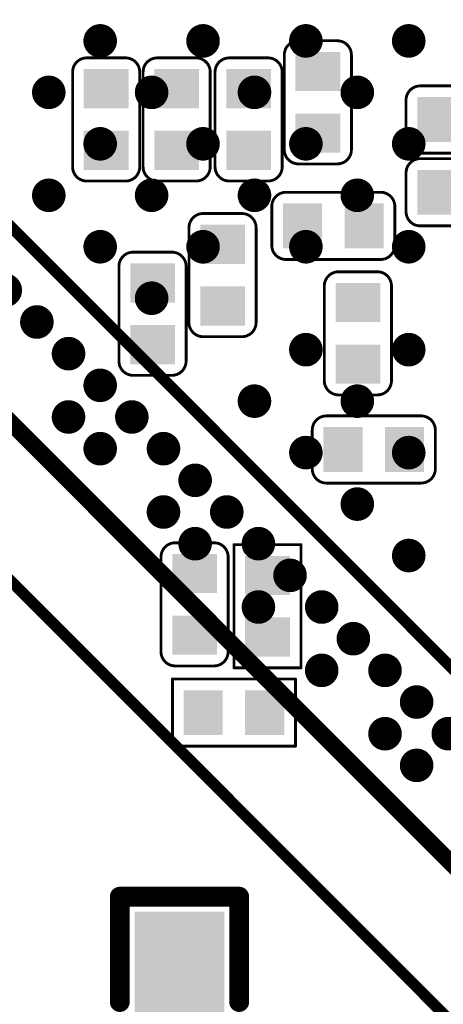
# Model space of a CAD drawing. Header units: millimetres. Extents: x -47 to 199, y -56 to 203.
# Tile 120 of 157: x 75.89 to 79.67, y 177.05 to 185.84. Entities that reach past the tile are written whole.
import ezdxf

# ---------------------------------------------------------------- set-up
doc = ezdxf.new("R2010")
doc.units = ezdxf.units.MM
doc.header["$LTSCALE"] = 1.21
doc.header["$MEASUREMENT"] = 0
doc.layers.get('0').update_dxf_attribs({"linetype": 'CONTINUOUS'})
for name, color, linetype in [('BottomLayer', 5, 'CONTINUOUS'), ('BottomOverlay', 54, 'CONTINUOUS'), ('BottomPaste', 16, 'CONTINUOUS'), ('BottomSolder', 6, 'CONTINUOUS'), ('TopLayer', 1, 'CONTINUOUS'), ('TopOverlay', 2, 'CONTINUOUS'), ('TopPaste', 8, 'CONTINUOUS'), ('TopSolder', 216, 'CONTINUOUS')]:
    doc.layers.add(name, color=color, linetype=linetype)

# ---------------------------------------------------------------- blocks, each defined once
blk = doc.blocks.new('R0402_B_13')
at = {"layer": 'BottomLayer'}
for points in [[(-0.03628, -0.01181), (-0.00872, -0.01181), (-0.03628, 0.01181), (-0.00872, 0.01181)], [(0.00872, -0.01181), (0.03628, -0.01181), (0.00872, 0.01181), (0.03628, 0.01181)]]:
    blk.add_solid(points, dxfattribs=at)
at = {"layer": 'BottomOverlay', "const_width": 0.007}
for points in [[(-0.0455, 0.021), (-0.0085, 0.021)], [(-0.0455, 0.021), (-0.0455, -0.021)], [(0.0085, 0.021), (0.0455, 0.021)], [(0.0455, 0.021), (0.0455, -0.021)], [(-0.0455, -0.021), (-0.0085, -0.021)], [(0.0085, -0.021), (0.0455, -0.021)]]:
    blk.add_lwpolyline(points, dxfattribs=at)
at = {"layer": 'BottomOverlay', "const_width": 0.0035}
for points in [[(-0.04725, 0.021, 1), (-0.04375, 0.021, 1)], [(-0.04725, 0.021, 1), (-0.04375, 0.021, 1)], [(-0.01025, 0.021, 1), (-0.00675, 0.021, 1)], [(0.00675, 0.021, 1), (0.01025, 0.021, 1)], [(0.04375, 0.021, 1), (0.04725, 0.021, 1)], [(0.04375, 0.021, 1), (0.04725, 0.021, 1)], [(-0.04725, -0.021, 1), (-0.04375, -0.021, 1)], [(-0.04725, -0.021, 1), (-0.04375, -0.021, 1)], [(-0.01025, -0.021, 1), (-0.00675, -0.021, 1)], [(0.00675, -0.021, 1), (0.01025, -0.021, 1)], [(0.04375, -0.021, 1), (0.04725, -0.021, 1)], [(0.04375, -0.021, 1), (0.04725, -0.021, 1)]]:
    blk.add_lwpolyline(points, format="xyb", close=True, dxfattribs=at)
at = {"layer": 'BottomPaste'}
for points in [[(-0.03628, -0.01181), (-0.00872, -0.01181), (-0.03628, 0.01181), (-0.00872, 0.01181)], [(0.00872, -0.01181), (0.03628, -0.01181), (0.00872, 0.01181), (0.03628, 0.01181)]]:
    blk.add_solid(points, dxfattribs=at)
at = {"layer": 'BottomSolder'}
for points in [[(-0.04028, -0.01581), (-0.00472, -0.01581), (-0.04028, 0.01581), (-0.00472, 0.01581)], [(0.00472, -0.01581), (0.04028, -0.01581), (0.00472, 0.01581), (0.04028, 0.01581)]]:
    blk.add_solid(points, dxfattribs=at)
blk = doc.blocks.new('R0201_X_B_19')
at = {"layer": 'BottomLayer'}
for points in [[(-0.01575, 0.00591), (-0.01575, -0.00591), (-0.00591, 0.00591), (-0.00591, -0.00591)], [(0.00591, 0.00591), (0.00591, -0.00591), (0.01575, 0.00591), (0.01575, -0.00591)]]:
    blk.add_solid(points, dxfattribs=at)
at = {"layer": 'BottomOverlay', "const_width": 0.001}
for points in [[(-0.02165, 0.01181), (-0.02165, -0.01181)], [(-0.02165, 0.01181), (0.02165, 0.01181)], [(0.02165, 0.01181), (0.02165, -0.01181)], [(-0.02165, -0.01181), (0.02165, -0.01181)]]:
    blk.add_lwpolyline(points, dxfattribs=at)
at = {"layer": 'BottomOverlay', "const_width": 0.0005}
for points in [[(-0.0219, 0.01181, 1), (-0.0214, 0.01181, 1)], [(-0.0219, 0.01181, 1), (-0.0214, 0.01181, 1)], [(0.0214, 0.01181, 1), (0.0219, 0.01181, 1)], [(0.0214, 0.01181, 1), (0.0219, 0.01181, 1)], [(-0.0219, -0.01181, 1), (-0.0214, -0.01181, 1)], [(-0.0219, -0.01181, 1), (-0.0214, -0.01181, 1)], [(0.0214, -0.01181, 1), (0.0219, -0.01181, 1)], [(0.0214, -0.01181, 1), (0.0219, -0.01181, 1)]]:
    blk.add_lwpolyline(points, format="xyb", close=True, dxfattribs=at)
at = {"layer": 'BottomPaste'}
for points in [[(-0.01575, 0.00591), (-0.01575, -0.00591), (-0.00591, 0.00591), (-0.00591, -0.00591)], [(0.00591, 0.00591), (0.00591, -0.00591), (0.01575, 0.00591), (0.01575, -0.00591)]]:
    blk.add_solid(points, dxfattribs=at)
at = {"layer": 'BottomSolder'}
for points in [[(-0.01772, 0.00787), (-0.01772, -0.00787), (-0.00394, 0.00787), (-0.00394, -0.00787)], [(0.00394, 0.00787), (0.00394, -0.00787), (0.01772, 0.00787), (0.01772, -0.00787)]]:
    blk.add_solid(points, dxfattribs=at)
blk = doc.blocks.new('C0201_B_348')
at = {"layer": 'BottomLayer'}
for points in [[(-0.01575, 0.00591), (-0.01575, -0.00591), (-0.00591, 0.00591), (-0.00591, -0.00591)], [(0.00591, 0.00591), (0.00591, -0.00591), (0.01575, 0.00591), (0.01575, -0.00591)]]:
    blk.add_solid(points, dxfattribs=at)
at = {"layer": 'BottomOverlay', "const_width": 0.001}
for points in [[(-0.02165, 0.00682, -0.414214), (-0.01665, 0.01182)], [(0.01666, 0.01182, -0.414214), (0.02166, 0.00682)], [(-0.01665, -0.01181, -0.414214), (-0.02165, -0.00681)], [(0.02166, -0.00681, -0.414214), (0.01666, -0.01181)]]:
    blk.add_lwpolyline(points, format="xyb", dxfattribs=at)
for points in [[(0.01666, 0.01182), (-0.01665, 0.01182)], [(-0.02165, 0.00682), (-0.02165, -0.00681)], [(0.02166, 0.00682), (0.02166, -0.00681)], [(0.01666, -0.01181), (-0.01665, -0.01181)]]:
    blk.add_lwpolyline(points, dxfattribs=at)
at = {"layer": 'BottomOverlay', "const_width": 0.0005}
for points in [[(-0.0169, 0.01182, 1), (-0.0164, 0.01182, 1)], [(-0.0169, 0.01182, 1), (-0.0164, 0.01182, 1)], [(0.01641, 0.01182, 1), (0.01691, 0.01182, 1)], [(0.01641, 0.01182, 1), (0.01691, 0.01182, 1)], [(-0.0219, 0.00682, 1), (-0.0214, 0.00682, 1)], [(-0.0219, 0.00682, 1), (-0.0214, 0.00682, 1)], [(0.02141, 0.00682, 1), (0.02191, 0.00682, 1)], [(0.02141, 0.00682, 1), (0.02191, 0.00682, 1)], [(-0.0219, -0.00681, 1), (-0.0214, -0.00681, 1)], [(-0.0219, -0.00681, 1), (-0.0214, -0.00681, 1)], [(0.02141, -0.00681, 1), (0.02191, -0.00681, 1)], [(0.02141, -0.00681, 1), (0.02191, -0.00681, 1)], [(-0.0169, -0.01181, 1), (-0.0164, -0.01181, 1)], [(-0.0169, -0.01181, 1), (-0.0164, -0.01181, 1)], [(0.01641, -0.01181, 1), (0.01691, -0.01181, 1)], [(0.01641, -0.01181, 1), (0.01691, -0.01181, 1)]]:
    blk.add_lwpolyline(points, format="xyb", close=True, dxfattribs=at)
at = {"layer": 'BottomPaste'}
for points in [[(-0.01575, 0.00591), (-0.01575, -0.00591), (-0.00591, 0.00591), (-0.00591, -0.00591)], [(0.00591, 0.00591), (0.00591, -0.00591), (0.01575, 0.00591), (0.01575, -0.00591)]]:
    blk.add_solid(points, dxfattribs=at)
at = {"layer": 'BottomSolder'}
for points in [[(-0.01772, 0.00787), (-0.01772, -0.00787), (-0.00394, 0.00787), (-0.00394, -0.00787)], [(0.00394, 0.00787), (0.00394, -0.00787), (0.01772, 0.00787), (0.01772, -0.00787)]]:
    blk.add_solid(points, dxfattribs=at)
blk = doc.blocks.new('C0201_B_350')
at = {"layer": 'BottomLayer'}
for points in [[(-0.01575, 0.00591), (-0.01575, -0.00591), (-0.00591, 0.00591), (-0.00591, -0.00591)], [(0.00591, 0.00591), (0.00591, -0.00591), (0.01575, 0.00591), (0.01575, -0.00591)]]:
    blk.add_solid(points, dxfattribs=at)
at = {"layer": 'BottomOverlay', "const_width": 0.001}
for points in [[(-0.02165, 0.00682, -0.414214), (-0.01665, 0.01182)], [(0.01666, 0.01182, -0.414214), (0.02166, 0.00682)], [(-0.01665, -0.01181, -0.414214), (-0.02165, -0.00681)], [(0.02166, -0.00681, -0.414214), (0.01666, -0.01181)]]:
    blk.add_lwpolyline(points, format="xyb", dxfattribs=at)
for points in [[(0.01666, 0.01182), (-0.01665, 0.01182)], [(-0.02165, 0.00682), (-0.02165, -0.00681)], [(0.02166, 0.00682), (0.02166, -0.00681)], [(0.01666, -0.01181), (-0.01665, -0.01181)]]:
    blk.add_lwpolyline(points, dxfattribs=at)
at = {"layer": 'BottomOverlay', "const_width": 0.0005}
for points in [[(-0.0169, 0.01182, 1), (-0.0164, 0.01182, 1)], [(-0.0169, 0.01182, 1), (-0.0164, 0.01182, 1)], [(0.01641, 0.01182, 1), (0.01691, 0.01182, 1)], [(0.01641, 0.01182, 1), (0.01691, 0.01182, 1)], [(-0.0219, 0.00682, 1), (-0.0214, 0.00682, 1)], [(-0.0219, 0.00682, 1), (-0.0214, 0.00682, 1)], [(0.02141, 0.00682, 1), (0.02191, 0.00682, 1)], [(0.02141, 0.00682, 1), (0.02191, 0.00682, 1)], [(-0.0219, -0.00681, 1), (-0.0214, -0.00681, 1)], [(-0.0219, -0.00681, 1), (-0.0214, -0.00681, 1)], [(0.02141, -0.00681, 1), (0.02191, -0.00681, 1)], [(0.02141, -0.00681, 1), (0.02191, -0.00681, 1)], [(-0.0169, -0.01181, 1), (-0.0164, -0.01181, 1)], [(-0.0169, -0.01181, 1), (-0.0164, -0.01181, 1)], [(0.01641, -0.01181, 1), (0.01691, -0.01181, 1)], [(0.01641, -0.01181, 1), (0.01691, -0.01181, 1)]]:
    blk.add_lwpolyline(points, format="xyb", close=True, dxfattribs=at)
at = {"layer": 'BottomPaste'}
for points in [[(-0.01575, 0.00591), (-0.01575, -0.00591), (-0.00591, 0.00591), (-0.00591, -0.00591)], [(0.00591, 0.00591), (0.00591, -0.00591), (0.01575, 0.00591), (0.01575, -0.00591)]]:
    blk.add_solid(points, dxfattribs=at)
at = {"layer": 'BottomSolder'}
for points in [[(-0.01772, 0.00787), (-0.01772, -0.00787), (-0.00394, 0.00787), (-0.00394, -0.00787)], [(0.00394, 0.00787), (0.00394, -0.00787), (0.01772, 0.00787), (0.01772, -0.00787)]]:
    blk.add_solid(points, dxfattribs=at)
blk = doc.blocks.new('C0201_B_352')
at = {"layer": 'BottomLayer'}
for points in [[(-0.01575, 0.00591), (-0.01575, -0.00591), (-0.00591, 0.00591), (-0.00591, -0.00591)], [(0.00591, 0.00591), (0.00591, -0.00591), (0.01575, 0.00591), (0.01575, -0.00591)]]:
    blk.add_solid(points, dxfattribs=at)
at = {"layer": 'BottomOverlay', "const_width": 0.001}
for points in [[(-0.02165, 0.00682, -0.414214), (-0.01665, 0.01182)], [(0.01666, 0.01182, -0.414214), (0.02166, 0.00682)], [(-0.01665, -0.01181, -0.414214), (-0.02165, -0.00681)], [(0.02166, -0.00681, -0.414214), (0.01666, -0.01181)]]:
    blk.add_lwpolyline(points, format="xyb", dxfattribs=at)
for points in [[(0.01666, 0.01182), (-0.01665, 0.01182)], [(-0.02165, 0.00682), (-0.02165, -0.00681)], [(0.02166, 0.00682), (0.02166, -0.00681)], [(0.01666, -0.01181), (-0.01665, -0.01181)]]:
    blk.add_lwpolyline(points, dxfattribs=at)
at = {"layer": 'BottomOverlay', "const_width": 0.0005}
for points in [[(-0.0169, 0.01182, 1), (-0.0164, 0.01182, 1)], [(-0.0169, 0.01182, 1), (-0.0164, 0.01182, 1)], [(0.01641, 0.01182, 1), (0.01691, 0.01182, 1)], [(0.01641, 0.01182, 1), (0.01691, 0.01182, 1)], [(-0.0219, 0.00682, 1), (-0.0214, 0.00682, 1)], [(-0.0219, 0.00682, 1), (-0.0214, 0.00682, 1)], [(0.02141, 0.00682, 1), (0.02191, 0.00682, 1)], [(0.02141, 0.00682, 1), (0.02191, 0.00682, 1)], [(-0.0219, -0.00681, 1), (-0.0214, -0.00681, 1)], [(-0.0219, -0.00681, 1), (-0.0214, -0.00681, 1)], [(0.02141, -0.00681, 1), (0.02191, -0.00681, 1)], [(0.02141, -0.00681, 1), (0.02191, -0.00681, 1)], [(-0.0169, -0.01181, 1), (-0.0164, -0.01181, 1)], [(-0.0169, -0.01181, 1), (-0.0164, -0.01181, 1)], [(0.01641, -0.01181, 1), (0.01691, -0.01181, 1)], [(0.01641, -0.01181, 1), (0.01691, -0.01181, 1)]]:
    blk.add_lwpolyline(points, format="xyb", close=True, dxfattribs=at)
at = {"layer": 'BottomPaste'}
for points in [[(-0.01575, 0.00591), (-0.01575, -0.00591), (-0.00591, 0.00591), (-0.00591, -0.00591)], [(0.00591, 0.00591), (0.00591, -0.00591), (0.01575, 0.00591), (0.01575, -0.00591)]]:
    blk.add_solid(points, dxfattribs=at)
at = {"layer": 'BottomSolder'}
for points in [[(-0.01772, 0.00787), (-0.01772, -0.00787), (-0.00394, 0.00787), (-0.00394, -0.00787)], [(0.00394, 0.00787), (0.00394, -0.00787), (0.01772, 0.00787), (0.01772, -0.00787)]]:
    blk.add_solid(points, dxfattribs=at)
blk = doc.blocks.new('C0201_B_353')
at = {"layer": 'BottomLayer'}
for points in [[(-0.01575, 0.00591), (-0.01575, -0.00591), (-0.00591, 0.00591), (-0.00591, -0.00591)], [(0.00591, 0.00591), (0.00591, -0.00591), (0.01575, 0.00591), (0.01575, -0.00591)]]:
    blk.add_solid(points, dxfattribs=at)
at = {"layer": 'BottomOverlay', "const_width": 0.001}
for points in [[(-0.02165, 0.00682, -0.414214), (-0.01665, 0.01182)], [(0.01666, 0.01182, -0.414214), (0.02166, 0.00682)], [(-0.01665, -0.01181, -0.414214), (-0.02165, -0.00681)], [(0.02166, -0.00681, -0.414214), (0.01666, -0.01181)]]:
    blk.add_lwpolyline(points, format="xyb", dxfattribs=at)
for points in [[(-0.01665, 0.01182), (0.01666, 0.01182)], [(-0.02165, 0.00682), (-0.02165, -0.00681)], [(0.02166, 0.00682), (0.02166, -0.00681)], [(-0.01665, -0.01181), (0.01666, -0.01181)]]:
    blk.add_lwpolyline(points, dxfattribs=at)
at = {"layer": 'BottomOverlay', "const_width": 0.0005}
for points in [[(-0.0169, 0.01182, 1), (-0.0164, 0.01182, 1)], [(-0.0169, 0.01182, 1), (-0.0164, 0.01182, 1)], [(0.01641, 0.01182, 1), (0.01691, 0.01182, 1)], [(0.01641, 0.01182, 1), (0.01691, 0.01182, 1)], [(-0.0219, 0.00682, 1), (-0.0214, 0.00682, 1)], [(-0.0219, 0.00682, 1), (-0.0214, 0.00682, 1)], [(0.02141, 0.00682, 1), (0.02191, 0.00682, 1)], [(0.02141, 0.00682, 1), (0.02191, 0.00682, 1)], [(-0.0219, -0.00681, 1), (-0.0214, -0.00681, 1)], [(-0.0219, -0.00681, 1), (-0.0214, -0.00681, 1)], [(0.02141, -0.00681, 1), (0.02191, -0.00681, 1)], [(0.02141, -0.00681, 1), (0.02191, -0.00681, 1)], [(-0.0169, -0.01181, 1), (-0.0164, -0.01181, 1)], [(-0.0169, -0.01181, 1), (-0.0164, -0.01181, 1)], [(0.01641, -0.01181, 1), (0.01691, -0.01181, 1)], [(0.01641, -0.01181, 1), (0.01691, -0.01181, 1)]]:
    blk.add_lwpolyline(points, format="xyb", close=True, dxfattribs=at)
at = {"layer": 'BottomPaste'}
for points in [[(-0.01575, 0.00591), (-0.01575, -0.00591), (-0.00591, 0.00591), (-0.00591, -0.00591)], [(0.00591, 0.00591), (0.00591, -0.00591), (0.01575, 0.00591), (0.01575, -0.00591)]]:
    blk.add_solid(points, dxfattribs=at)
at = {"layer": 'BottomSolder'}
for points in [[(-0.01772, 0.00787), (-0.01772, -0.00787), (-0.00394, 0.00787), (-0.00394, -0.00787)], [(0.00394, 0.00787), (0.00394, -0.00787), (0.01772, 0.00787), (0.01772, -0.00787)]]:
    blk.add_solid(points, dxfattribs=at)
blk = doc.blocks.new('C0201_B_356')
at = {"layer": 'BottomLayer'}
for points in [[(-0.01575, 0.00591), (-0.01575, -0.00591), (-0.00591, 0.00591), (-0.00591, -0.00591)], [(0.00591, 0.00591), (0.00591, -0.00591), (0.01575, 0.00591), (0.01575, -0.00591)]]:
    blk.add_solid(points, dxfattribs=at)
at = {"layer": 'BottomOverlay', "const_width": 0.001}
for points in [[(-0.02165, 0.00682, -0.414214), (-0.01665, 0.01182)], [(0.01666, 0.01182, -0.414214), (0.02166, 0.00682)], [(-0.01665, -0.01181, -0.414214), (-0.02165, -0.00681)], [(0.02166, -0.00681, -0.414214), (0.01666, -0.01181)]]:
    blk.add_lwpolyline(points, format="xyb", dxfattribs=at)
for points in [[(0.01666, 0.01182), (-0.01665, 0.01182)], [(-0.02165, -0.00681), (-0.02165, 0.00682)], [(0.02166, -0.00681), (0.02166, 0.00682)], [(0.01666, -0.01181), (-0.01665, -0.01181)]]:
    blk.add_lwpolyline(points, dxfattribs=at)
at = {"layer": 'BottomOverlay', "const_width": 0.0005}
for points in [[(-0.0169, 0.01182, 1), (-0.0164, 0.01182, 1)], [(-0.0169, 0.01182, 1), (-0.0164, 0.01182, 1)], [(0.01641, 0.01182, 1), (0.01691, 0.01182, 1)], [(0.01641, 0.01182, 1), (0.01691, 0.01182, 1)], [(-0.0219, 0.00682, 1), (-0.0214, 0.00682, 1)], [(-0.0219, 0.00682, 1), (-0.0214, 0.00682, 1)], [(0.02141, 0.00682, 1), (0.02191, 0.00682, 1)], [(0.02141, 0.00682, 1), (0.02191, 0.00682, 1)], [(-0.0219, -0.00681, 1), (-0.0214, -0.00681, 1)], [(-0.0219, -0.00681, 1), (-0.0214, -0.00681, 1)], [(0.02141, -0.00681, 1), (0.02191, -0.00681, 1)], [(0.02141, -0.00681, 1), (0.02191, -0.00681, 1)], [(-0.0169, -0.01181, 1), (-0.0164, -0.01181, 1)], [(-0.0169, -0.01181, 1), (-0.0164, -0.01181, 1)], [(0.01641, -0.01181, 1), (0.01691, -0.01181, 1)], [(0.01641, -0.01181, 1), (0.01691, -0.01181, 1)]]:
    blk.add_lwpolyline(points, format="xyb", close=True, dxfattribs=at)
at = {"layer": 'BottomPaste'}
for points in [[(-0.01575, 0.00591), (-0.01575, -0.00591), (-0.00591, 0.00591), (-0.00591, -0.00591)], [(0.00591, 0.00591), (0.00591, -0.00591), (0.01575, 0.00591), (0.01575, -0.00591)]]:
    blk.add_solid(points, dxfattribs=at)
at = {"layer": 'BottomSolder'}
for points in [[(-0.01772, 0.00787), (-0.01772, -0.00787), (-0.00394, 0.00787), (-0.00394, -0.00787)], [(0.00394, 0.00787), (0.00394, -0.00787), (0.01772, 0.00787), (0.01772, -0.00787)]]:
    blk.add_solid(points, dxfattribs=at)
blk = doc.blocks.new('C0201_B_359')
at = {"layer": 'BottomLayer'}
for points in [[(-0.01575, 0.00591), (-0.01575, -0.00591), (-0.00591, 0.00591), (-0.00591, -0.00591)], [(0.00591, 0.00591), (0.00591, -0.00591), (0.01575, 0.00591), (0.01575, -0.00591)]]:
    blk.add_solid(points, dxfattribs=at)
at = {"layer": 'BottomOverlay', "const_width": 0.001}
for points in [[(-0.02165, 0.00682, -0.414214), (-0.01665, 0.01182)], [(0.01666, 0.01182, -0.414214), (0.02166, 0.00682)], [(-0.01665, -0.01181, -0.414214), (-0.02165, -0.00681)], [(0.02166, -0.00681, -0.414214), (0.01666, -0.01181)]]:
    blk.add_lwpolyline(points, format="xyb", dxfattribs=at)
for points in [[(0.01666, 0.01182), (-0.01665, 0.01182)], [(-0.02165, -0.00681), (-0.02165, 0.00682)], [(0.02166, -0.00681), (0.02166, 0.00682)], [(0.01666, -0.01181), (-0.01665, -0.01181)]]:
    blk.add_lwpolyline(points, dxfattribs=at)
at = {"layer": 'BottomOverlay', "const_width": 0.0005}
for points in [[(-0.0169, 0.01182, 1), (-0.0164, 0.01182, 1)], [(-0.0169, 0.01182, 1), (-0.0164, 0.01182, 1)], [(0.01641, 0.01182, 1), (0.01691, 0.01182, 1)], [(0.01641, 0.01182, 1), (0.01691, 0.01182, 1)], [(-0.0219, 0.00682, 1), (-0.0214, 0.00682, 1)], [(-0.0219, 0.00682, 1), (-0.0214, 0.00682, 1)], [(0.02141, 0.00682, 1), (0.02191, 0.00682, 1)], [(0.02141, 0.00682, 1), (0.02191, 0.00682, 1)], [(-0.0219, -0.00681, 1), (-0.0214, -0.00681, 1)], [(-0.0219, -0.00681, 1), (-0.0214, -0.00681, 1)], [(0.02141, -0.00681, 1), (0.02191, -0.00681, 1)], [(0.02141, -0.00681, 1), (0.02191, -0.00681, 1)], [(-0.0169, -0.01181, 1), (-0.0164, -0.01181, 1)], [(-0.0169, -0.01181, 1), (-0.0164, -0.01181, 1)], [(0.01641, -0.01181, 1), (0.01691, -0.01181, 1)], [(0.01641, -0.01181, 1), (0.01691, -0.01181, 1)]]:
    blk.add_lwpolyline(points, format="xyb", close=True, dxfattribs=at)
at = {"layer": 'BottomPaste'}
for points in [[(-0.01575, 0.00591), (-0.01575, -0.00591), (-0.00591, 0.00591), (-0.00591, -0.00591)], [(0.00591, 0.00591), (0.00591, -0.00591), (0.01575, 0.00591), (0.01575, -0.00591)]]:
    blk.add_solid(points, dxfattribs=at)
at = {"layer": 'BottomSolder'}
for points in [[(-0.01772, 0.00787), (-0.01772, -0.00787), (-0.00394, 0.00787), (-0.00394, -0.00787)], [(0.00394, 0.00787), (0.00394, -0.00787), (0.01772, 0.00787), (0.01772, -0.00787)]]:
    blk.add_solid(points, dxfattribs=at)
blk = doc.blocks.new('C0201_B_360')
at = {"layer": 'BottomLayer'}
for points in [[(-0.01575, 0.00591), (-0.01575, -0.00591), (-0.00591, 0.00591), (-0.00591, -0.00591)], [(0.00591, 0.00591), (0.00591, -0.00591), (0.01575, 0.00591), (0.01575, -0.00591)]]:
    blk.add_solid(points, dxfattribs=at)
at = {"layer": 'BottomOverlay', "const_width": 0.001}
for points in [[(-0.02165, 0.00682, -0.414214), (-0.01665, 0.01182)], [(0.01666, 0.01182, -0.414214), (0.02166, 0.00682)], [(-0.01665, -0.01181, -0.414214), (-0.02165, -0.00681)], [(0.02166, -0.00681, -0.414214), (0.01666, -0.01181)]]:
    blk.add_lwpolyline(points, format="xyb", dxfattribs=at)
for points in [[(0.01666, 0.01182), (-0.01665, 0.01182)], [(-0.02165, -0.00681), (-0.02165, 0.00682)], [(0.02166, -0.00681), (0.02166, 0.00682)], [(0.01666, -0.01181), (-0.01665, -0.01181)]]:
    blk.add_lwpolyline(points, dxfattribs=at)
at = {"layer": 'BottomOverlay', "const_width": 0.0005}
for points in [[(-0.0169, 0.01182, 1), (-0.0164, 0.01182, 1)], [(-0.0169, 0.01182, 1), (-0.0164, 0.01182, 1)], [(0.01641, 0.01182, 1), (0.01691, 0.01182, 1)], [(0.01641, 0.01182, 1), (0.01691, 0.01182, 1)], [(-0.0219, 0.00682, 1), (-0.0214, 0.00682, 1)], [(-0.0219, 0.00682, 1), (-0.0214, 0.00682, 1)], [(0.02141, 0.00682, 1), (0.02191, 0.00682, 1)], [(0.02141, 0.00682, 1), (0.02191, 0.00682, 1)], [(-0.0219, -0.00681, 1), (-0.0214, -0.00681, 1)], [(-0.0219, -0.00681, 1), (-0.0214, -0.00681, 1)], [(0.02141, -0.00681, 1), (0.02191, -0.00681, 1)], [(0.02141, -0.00681, 1), (0.02191, -0.00681, 1)], [(-0.0169, -0.01181, 1), (-0.0164, -0.01181, 1)], [(-0.0169, -0.01181, 1), (-0.0164, -0.01181, 1)], [(0.01641, -0.01181, 1), (0.01691, -0.01181, 1)], [(0.01641, -0.01181, 1), (0.01691, -0.01181, 1)]]:
    blk.add_lwpolyline(points, format="xyb", close=True, dxfattribs=at)
at = {"layer": 'BottomPaste'}
for points in [[(-0.01575, 0.00591), (-0.01575, -0.00591), (-0.00591, 0.00591), (-0.00591, -0.00591)], [(0.00591, 0.00591), (0.00591, -0.00591), (0.01575, 0.00591), (0.01575, -0.00591)]]:
    blk.add_solid(points, dxfattribs=at)
at = {"layer": 'BottomSolder'}
for points in [[(-0.01772, 0.00787), (-0.01772, -0.00787), (-0.00394, 0.00787), (-0.00394, -0.00787)], [(0.00394, 0.00787), (0.00394, -0.00787), (0.01772, 0.00787), (0.01772, -0.00787)]]:
    blk.add_solid(points, dxfattribs=at)
blk = doc.blocks.new('C0201_B_361')
at = {"layer": 'BottomLayer'}
for points in [[(-0.01575, 0.00591), (-0.01575, -0.00591), (-0.00591, 0.00591), (-0.00591, -0.00591)], [(0.00591, 0.00591), (0.00591, -0.00591), (0.01575, 0.00591), (0.01575, -0.00591)]]:
    blk.add_solid(points, dxfattribs=at)
at = {"layer": 'BottomOverlay', "const_width": 0.001}
for points in [[(-0.02165, 0.00682, -0.414214), (-0.01665, 0.01182)], [(0.01666, 0.01182, -0.414214), (0.02166, 0.00682)], [(-0.01665, -0.01181, -0.414214), (-0.02165, -0.00681)], [(0.02166, -0.00681, -0.414214), (0.01666, -0.01181)]]:
    blk.add_lwpolyline(points, format="xyb", dxfattribs=at)
for points in [[(-0.01665, 0.01182), (0.01666, 0.01182)], [(-0.02165, -0.00681), (-0.02165, 0.00682)], [(0.02166, -0.00681), (0.02166, 0.00682)], [(-0.01665, -0.01181), (0.01666, -0.01181)]]:
    blk.add_lwpolyline(points, dxfattribs=at)
at = {"layer": 'BottomOverlay', "const_width": 0.0005}
for points in [[(-0.0169, 0.01182, 1), (-0.0164, 0.01182, 1)], [(-0.0169, 0.01182, 1), (-0.0164, 0.01182, 1)], [(0.01641, 0.01182, 1), (0.01691, 0.01182, 1)], [(0.01641, 0.01182, 1), (0.01691, 0.01182, 1)], [(-0.0219, 0.00682, 1), (-0.0214, 0.00682, 1)], [(-0.0219, 0.00682, 1), (-0.0214, 0.00682, 1)], [(0.02141, 0.00682, 1), (0.02191, 0.00682, 1)], [(0.02141, 0.00682, 1), (0.02191, 0.00682, 1)], [(-0.0219, -0.00681, 1), (-0.0214, -0.00681, 1)], [(-0.0219, -0.00681, 1), (-0.0214, -0.00681, 1)], [(0.02141, -0.00681, 1), (0.02191, -0.00681, 1)], [(0.02141, -0.00681, 1), (0.02191, -0.00681, 1)], [(-0.0169, -0.01181, 1), (-0.0164, -0.01181, 1)], [(-0.0169, -0.01181, 1), (-0.0164, -0.01181, 1)], [(0.01641, -0.01181, 1), (0.01691, -0.01181, 1)], [(0.01641, -0.01181, 1), (0.01691, -0.01181, 1)]]:
    blk.add_lwpolyline(points, format="xyb", close=True, dxfattribs=at)
at = {"layer": 'BottomPaste'}
for points in [[(-0.01575, 0.00591), (-0.01575, -0.00591), (-0.00591, 0.00591), (-0.00591, -0.00591)], [(0.00591, 0.00591), (0.00591, -0.00591), (0.01575, 0.00591), (0.01575, -0.00591)]]:
    blk.add_solid(points, dxfattribs=at)
at = {"layer": 'BottomSolder'}
for points in [[(-0.01772, 0.00787), (-0.01772, -0.00787), (-0.00394, 0.00787), (-0.00394, -0.00787)], [(0.00394, 0.00787), (0.00394, -0.00787), (0.01772, 0.00787), (0.01772, -0.00787)]]:
    blk.add_solid(points, dxfattribs=at)
blk = doc.blocks.new('C0201_B_363')
at = {"layer": 'BottomLayer'}
for points in [[(-0.01575, 0.00591), (-0.01575, -0.00591), (-0.00591, 0.00591), (-0.00591, -0.00591)], [(0.00591, 0.00591), (0.00591, -0.00591), (0.01575, 0.00591), (0.01575, -0.00591)]]:
    blk.add_solid(points, dxfattribs=at)
at = {"layer": 'BottomOverlay', "const_width": 0.001}
for points in [[(-0.02165, 0.00682, -0.414214), (-0.01665, 0.01182)], [(0.01666, 0.01182, -0.414214), (0.02166, 0.00682)], [(-0.01665, -0.01181, -0.414214), (-0.02165, -0.00681)], [(0.02166, -0.00681, -0.414214), (0.01666, -0.01181)]]:
    blk.add_lwpolyline(points, format="xyb", dxfattribs=at)
for points in [[(0.01666, 0.01182), (-0.01665, 0.01182)], [(-0.02165, -0.00681), (-0.02165, 0.00682)], [(0.02166, -0.00681), (0.02166, 0.00682)], [(0.01666, -0.01181), (-0.01665, -0.01181)]]:
    blk.add_lwpolyline(points, dxfattribs=at)
at = {"layer": 'BottomOverlay', "const_width": 0.0005}
for points in [[(-0.0169, 0.01182, 1), (-0.0164, 0.01182, 1)], [(-0.0169, 0.01182, 1), (-0.0164, 0.01182, 1)], [(0.01641, 0.01182, 1), (0.01691, 0.01182, 1)], [(0.01641, 0.01182, 1), (0.01691, 0.01182, 1)], [(-0.0219, 0.00682, 1), (-0.0214, 0.00682, 1)], [(-0.0219, 0.00682, 1), (-0.0214, 0.00682, 1)], [(0.02141, 0.00682, 1), (0.02191, 0.00682, 1)], [(0.02141, 0.00682, 1), (0.02191, 0.00682, 1)], [(-0.0219, -0.00681, 1), (-0.0214, -0.00681, 1)], [(-0.0219, -0.00681, 1), (-0.0214, -0.00681, 1)], [(0.02141, -0.00681, 1), (0.02191, -0.00681, 1)], [(0.02141, -0.00681, 1), (0.02191, -0.00681, 1)], [(-0.0169, -0.01181, 1), (-0.0164, -0.01181, 1)], [(-0.0169, -0.01181, 1), (-0.0164, -0.01181, 1)], [(0.01641, -0.01181, 1), (0.01691, -0.01181, 1)], [(0.01641, -0.01181, 1), (0.01691, -0.01181, 1)]]:
    blk.add_lwpolyline(points, format="xyb", close=True, dxfattribs=at)
at = {"layer": 'BottomPaste'}
for points in [[(-0.01575, 0.00591), (-0.01575, -0.00591), (-0.00591, 0.00591), (-0.00591, -0.00591)], [(0.00591, 0.00591), (0.00591, -0.00591), (0.01575, 0.00591), (0.01575, -0.00591)]]:
    blk.add_solid(points, dxfattribs=at)
at = {"layer": 'BottomSolder'}
for points in [[(-0.01772, 0.00787), (-0.01772, -0.00787), (-0.00394, 0.00787), (-0.00394, -0.00787)], [(0.00394, 0.00787), (0.00394, -0.00787), (0.01772, 0.00787), (0.01772, -0.00787)]]:
    blk.add_solid(points, dxfattribs=at)
blk = doc.blocks.new('C0201_B_364')
at = {"layer": 'BottomLayer'}
for points in [[(-0.01575, 0.00591), (-0.01575, -0.00591), (-0.00591, 0.00591), (-0.00591, -0.00591)], [(0.00591, 0.00591), (0.00591, -0.00591), (0.01575, 0.00591), (0.01575, -0.00591)]]:
    blk.add_solid(points, dxfattribs=at)
at = {"layer": 'BottomOverlay', "const_width": 0.001}
for points in [[(-0.02165, 0.00682, -0.414214), (-0.01665, 0.01182)], [(0.01666, 0.01182, -0.414214), (0.02166, 0.00682)], [(-0.01665, -0.01181, -0.414214), (-0.02165, -0.00681)], [(0.02166, -0.00681, -0.414214), (0.01666, -0.01181)]]:
    blk.add_lwpolyline(points, format="xyb", dxfattribs=at)
for points in [[(0.01666, 0.01182), (-0.01665, 0.01182)], [(-0.02165, -0.00681), (-0.02165, 0.00682)], [(0.02166, -0.00681), (0.02166, 0.00682)], [(0.01666, -0.01181), (-0.01665, -0.01181)]]:
    blk.add_lwpolyline(points, dxfattribs=at)
at = {"layer": 'BottomOverlay', "const_width": 0.0005}
for points in [[(-0.0169, 0.01182, 1), (-0.0164, 0.01182, 1)], [(-0.0169, 0.01182, 1), (-0.0164, 0.01182, 1)], [(0.01641, 0.01182, 1), (0.01691, 0.01182, 1)], [(0.01641, 0.01182, 1), (0.01691, 0.01182, 1)], [(-0.0219, 0.00682, 1), (-0.0214, 0.00682, 1)], [(-0.0219, 0.00682, 1), (-0.0214, 0.00682, 1)], [(0.02141, 0.00682, 1), (0.02191, 0.00682, 1)], [(0.02141, 0.00682, 1), (0.02191, 0.00682, 1)], [(-0.0219, -0.00681, 1), (-0.0214, -0.00681, 1)], [(-0.0219, -0.00681, 1), (-0.0214, -0.00681, 1)], [(0.02141, -0.00681, 1), (0.02191, -0.00681, 1)], [(0.02141, -0.00681, 1), (0.02191, -0.00681, 1)], [(-0.0169, -0.01181, 1), (-0.0164, -0.01181, 1)], [(-0.0169, -0.01181, 1), (-0.0164, -0.01181, 1)], [(0.01641, -0.01181, 1), (0.01691, -0.01181, 1)], [(0.01641, -0.01181, 1), (0.01691, -0.01181, 1)]]:
    blk.add_lwpolyline(points, format="xyb", close=True, dxfattribs=at)
at = {"layer": 'BottomPaste'}
for points in [[(-0.01575, 0.00591), (-0.01575, -0.00591), (-0.00591, 0.00591), (-0.00591, -0.00591)], [(0.00591, 0.00591), (0.00591, -0.00591), (0.01575, 0.00591), (0.01575, -0.00591)]]:
    blk.add_solid(points, dxfattribs=at)
at = {"layer": 'BottomSolder'}
for points in [[(-0.01772, 0.00787), (-0.01772, -0.00787), (-0.00394, 0.00787), (-0.00394, -0.00787)], [(0.00394, 0.00787), (0.00394, -0.00787), (0.01772, 0.00787), (0.01772, -0.00787)]]:
    blk.add_solid(points, dxfattribs=at)
blk = doc.blocks.new('C0201_B_365')
at = {"layer": 'BottomLayer'}
for points in [[(-0.01575, 0.00591), (-0.01575, -0.00591), (-0.00591, 0.00591), (-0.00591, -0.00591)], [(0.00591, 0.00591), (0.00591, -0.00591), (0.01575, 0.00591), (0.01575, -0.00591)]]:
    blk.add_solid(points, dxfattribs=at)
at = {"layer": 'BottomOverlay', "const_width": 0.001}
for points in [[(-0.02165, 0.00682, -0.414214), (-0.01665, 0.01182)], [(0.01666, 0.01182, -0.414214), (0.02166, 0.00682)], [(-0.01665, -0.01181, -0.414214), (-0.02165, -0.00681)], [(0.02166, -0.00681, -0.414214), (0.01666, -0.01181)]]:
    blk.add_lwpolyline(points, format="xyb", dxfattribs=at)
for points in [[(0.01666, 0.01182), (-0.01665, 0.01182)], [(-0.02165, -0.00681), (-0.02165, 0.00682)], [(0.02166, -0.00681), (0.02166, 0.00682)], [(0.01666, -0.01181), (-0.01665, -0.01181)]]:
    blk.add_lwpolyline(points, dxfattribs=at)
at = {"layer": 'BottomOverlay', "const_width": 0.0005}
for points in [[(-0.0169, 0.01182, 1), (-0.0164, 0.01182, 1)], [(-0.0169, 0.01182, 1), (-0.0164, 0.01182, 1)], [(0.01641, 0.01182, 1), (0.01691, 0.01182, 1)], [(0.01641, 0.01182, 1), (0.01691, 0.01182, 1)], [(-0.0219, 0.00682, 1), (-0.0214, 0.00682, 1)], [(-0.0219, 0.00682, 1), (-0.0214, 0.00682, 1)], [(0.02141, 0.00682, 1), (0.02191, 0.00682, 1)], [(0.02141, 0.00682, 1), (0.02191, 0.00682, 1)], [(-0.0219, -0.00681, 1), (-0.0214, -0.00681, 1)], [(-0.0219, -0.00681, 1), (-0.0214, -0.00681, 1)], [(0.02141, -0.00681, 1), (0.02191, -0.00681, 1)], [(0.02141, -0.00681, 1), (0.02191, -0.00681, 1)], [(-0.0169, -0.01181, 1), (-0.0164, -0.01181, 1)], [(-0.0169, -0.01181, 1), (-0.0164, -0.01181, 1)], [(0.01641, -0.01181, 1), (0.01691, -0.01181, 1)], [(0.01641, -0.01181, 1), (0.01691, -0.01181, 1)]]:
    blk.add_lwpolyline(points, format="xyb", close=True, dxfattribs=at)
at = {"layer": 'BottomPaste'}
for points in [[(-0.01575, 0.00591), (-0.01575, -0.00591), (-0.00591, 0.00591), (-0.00591, -0.00591)], [(0.00591, 0.00591), (0.00591, -0.00591), (0.01575, 0.00591), (0.01575, -0.00591)]]:
    blk.add_solid(points, dxfattribs=at)
at = {"layer": 'BottomSolder'}
for points in [[(-0.01772, 0.00787), (-0.01772, -0.00787), (-0.00394, 0.00787), (-0.00394, -0.00787)], [(0.00394, 0.00787), (0.00394, -0.00787), (0.01772, 0.00787), (0.01772, -0.00787)]]:
    blk.add_solid(points, dxfattribs=at)
blk = doc.blocks.new('C0201_B_366')
at = {"layer": 'BottomLayer'}
for points in [[(-0.01575, 0.00591), (-0.01575, -0.00591), (-0.00591, 0.00591), (-0.00591, -0.00591)], [(0.00591, 0.00591), (0.00591, -0.00591), (0.01575, 0.00591), (0.01575, -0.00591)]]:
    blk.add_solid(points, dxfattribs=at)
at = {"layer": 'BottomOverlay', "const_width": 0.001}
for points in [[(-0.02165, 0.00682, -0.414214), (-0.01665, 0.01182)], [(0.01666, 0.01182, -0.414214), (0.02166, 0.00682)], [(-0.01665, -0.01181, -0.414214), (-0.02165, -0.00681)], [(0.02166, -0.00681, -0.414214), (0.01666, -0.01181)]]:
    blk.add_lwpolyline(points, format="xyb", dxfattribs=at)
for points in [[(0.01666, 0.01182), (-0.01665, 0.01182)], [(-0.02165, -0.00681), (-0.02165, 0.00682)], [(0.02166, -0.00681), (0.02166, 0.00682)], [(0.01666, -0.01181), (-0.01665, -0.01181)]]:
    blk.add_lwpolyline(points, dxfattribs=at)
at = {"layer": 'BottomOverlay', "const_width": 0.0005}
for points in [[(-0.0169, 0.01182, 1), (-0.0164, 0.01182, 1)], [(-0.0169, 0.01182, 1), (-0.0164, 0.01182, 1)], [(0.01641, 0.01182, 1), (0.01691, 0.01182, 1)], [(0.01641, 0.01182, 1), (0.01691, 0.01182, 1)], [(-0.0219, 0.00682, 1), (-0.0214, 0.00682, 1)], [(-0.0219, 0.00682, 1), (-0.0214, 0.00682, 1)], [(0.02141, 0.00682, 1), (0.02191, 0.00682, 1)], [(0.02141, 0.00682, 1), (0.02191, 0.00682, 1)], [(-0.0219, -0.00681, 1), (-0.0214, -0.00681, 1)], [(-0.0219, -0.00681, 1), (-0.0214, -0.00681, 1)], [(0.02141, -0.00681, 1), (0.02191, -0.00681, 1)], [(0.02141, -0.00681, 1), (0.02191, -0.00681, 1)], [(-0.0169, -0.01181, 1), (-0.0164, -0.01181, 1)], [(-0.0169, -0.01181, 1), (-0.0164, -0.01181, 1)], [(0.01641, -0.01181, 1), (0.01691, -0.01181, 1)], [(0.01641, -0.01181, 1), (0.01691, -0.01181, 1)]]:
    blk.add_lwpolyline(points, format="xyb", close=True, dxfattribs=at)
at = {"layer": 'BottomPaste'}
for points in [[(-0.01575, 0.00591), (-0.01575, -0.00591), (-0.00591, 0.00591), (-0.00591, -0.00591)], [(0.00591, 0.00591), (0.00591, -0.00591), (0.01575, 0.00591), (0.01575, -0.00591)]]:
    blk.add_solid(points, dxfattribs=at)
at = {"layer": 'BottomSolder'}
for points in [[(-0.01772, 0.00787), (-0.01772, -0.00787), (-0.00394, 0.00787), (-0.00394, -0.00787)], [(0.00394, 0.00787), (0.00394, -0.00787), (0.01772, 0.00787), (0.01772, -0.00787)]]:
    blk.add_solid(points, dxfattribs=at)
blk = doc.blocks.new('BGA565_15R50_14R40_0R90_402')
at = {"layer": 'TopLayer', "const_width": 0.00492}
for points in [[(-0.12057, 0.26772, 1), (-0.11565, 0.26772, 1)], [(-0.10482, 0.26772, 1), (-0.0999, 0.26772, 1)], [(-0.07333, 0.26772, 1), (-0.06841, 0.26772, 1)], [(-0.04183, 0.26772, 1), (-0.03691, 0.26772, 1)], [(-0.01033, 0.26772, 1), (-0.00541, 0.26772, 1)], [(0.00541, 0.26772, 1), (0.01033, 0.26772, 1)], [(0.03691, 0.26772, 1), (0.04183, 0.26772, 1)], [(0.05266, 0.26772, 1), (0.05758, 0.26772, 1)], [(-0.12057, 0.25197, 1), (-0.11565, 0.25197, 1)], [(-0.10482, 0.25197, 1), (-0.0999, 0.25197, 1)], [(-0.08907, 0.25197, 1), (-0.08415, 0.25197, 1)], [(-0.07333, 0.25197, 1), (-0.06841, 0.25197, 1)], [(-0.05758, 0.25197, 1), (-0.05266, 0.25197, 1)], [(-0.04183, 0.25197, 1), (-0.03691, 0.25197, 1)], [(-0.02608, 0.25197, 1), (-0.02116, 0.25197, 1)], [(-0.01033, 0.25197, 1), (-0.00541, 0.25197, 1)], [(0.00541, 0.25197, 1), (0.01033, 0.25197, 1)], [(0.02116, 0.25197, 1), (0.02608, 0.25197, 1)], [(0.03691, 0.25197, 1), (0.04183, 0.25197, 1)], [(0.05266, 0.25197, 1), (0.05758, 0.25197, 1)], [(0.06841, 0.25197, 1), (0.07333, 0.25197, 1)], [(0.08415, 0.25197, 1), (0.08907, 0.25197, 1)], [(-0.06644, 0.21752, 1), (-0.06152, 0.21752, 1)], [(-0.04085, 0.21752, 1), (-0.03593, 0.21752, 1)], [(-0.01526, 0.21752, 1), (-0.01033, 0.21752, 1)], [(0.01033, 0.21752, 1), (0.01526, 0.21752, 1)], [(0.06152, 0.21752, 1), (0.06644, 0.21752, 1)], [(0.08711, 0.21752, 1), (0.09203, 0.21752, 1)], [(0.1127, 0.21752, 1), (0.11762, 0.21752, 1)], [(-0.04085, 0.19193, 1), (-0.03593, 0.19193, 1)], [(-0.01526, 0.19193, 1), (-0.01033, 0.19193, 1)], [(0.01033, 0.19193, 1), (0.01526, 0.19193, 1)], [(0.06152, 0.19193, 1), (0.06644, 0.19193, 1)], [(0.08711, 0.19193, 1), (0.09203, 0.19193, 1)], [(0.1127, 0.19193, 1), (0.11762, 0.19193, 1)], [(0.13829, 0.19193, 1), (0.14321, 0.19193, 1)], [(-0.01526, 0.16634, 1), (-0.01033, 0.16634, 1)], [(0.03593, 0.16634, 1), (0.04085, 0.16634, 1)], [(0.06152, 0.16634, 1), (0.06644, 0.16634, 1)], [(0.08711, 0.16634, 1), (0.09203, 0.16634, 1)], [(0.1127, 0.16634, 1), (0.11762, 0.16634, 1)], [(0.13829, 0.16634, 1), (0.14321, 0.16634, 1)], [(0.01033, 0.14075, 1), (0.01526, 0.14075, 1)], [(0.03593, 0.14075, 1), (0.04085, 0.14075, 1)], [(0.06152, 0.14075, 1), (0.06644, 0.14075, 1)], [(0.08711, 0.14075, 1), (0.09203, 0.14075, 1)], [(0.1127, 0.14075, 1), (0.11762, 0.14075, 1)], [(0.03593, 0.11516, 1), (0.04085, 0.11516, 1)], [(0.06152, 0.11516, 1), (0.06644, 0.11516, 1)], [(0.08711, 0.11516, 1), (0.09203, 0.11516, 1)], [(0.06152, 0.08957, 1), (0.06644, 0.08957, 1)]]:
    blk.add_lwpolyline(points, format="xyb", close=True, dxfattribs=at)
at = {"layer": 'TopOverlay'}
for points, const_width in [([(0.34449, 0.32283), (-0.34449, 0.32283)], 0.00394), ([(0.30512, 0.28346), (-0.29134, 0.28346)], 0.00591), ([(0.25935, 0.23474), (-0.24951, 0.23474)], 0.00394)]:
    blk.add_lwpolyline(points, dxfattribs=dict(at, const_width=const_width))
at = {"layer": 'TopPaste', "const_width": 0.00492}
for points in [[(-0.12057, 0.26772, 1), (-0.11565, 0.26772, 1)], [(-0.10482, 0.26772, 1), (-0.0999, 0.26772, 1)], [(-0.07333, 0.26772, 1), (-0.06841, 0.26772, 1)], [(-0.04183, 0.26772, 1), (-0.03691, 0.26772, 1)], [(-0.01033, 0.26772, 1), (-0.00541, 0.26772, 1)], [(0.00541, 0.26772, 1), (0.01033, 0.26772, 1)], [(0.03691, 0.26772, 1), (0.04183, 0.26772, 1)], [(0.05266, 0.26772, 1), (0.05758, 0.26772, 1)], [(-0.12057, 0.25197, 1), (-0.11565, 0.25197, 1)], [(-0.10482, 0.25197, 1), (-0.0999, 0.25197, 1)], [(-0.08907, 0.25197, 1), (-0.08415, 0.25197, 1)], [(-0.07333, 0.25197, 1), (-0.06841, 0.25197, 1)], [(-0.05758, 0.25197, 1), (-0.05266, 0.25197, 1)], [(-0.04183, 0.25197, 1), (-0.03691, 0.25197, 1)], [(-0.02608, 0.25197, 1), (-0.02116, 0.25197, 1)], [(-0.01033, 0.25197, 1), (-0.00541, 0.25197, 1)], [(0.00541, 0.25197, 1), (0.01033, 0.25197, 1)], [(0.02116, 0.25197, 1), (0.02608, 0.25197, 1)], [(0.03691, 0.25197, 1), (0.04183, 0.25197, 1)], [(0.05266, 0.25197, 1), (0.05758, 0.25197, 1)], [(0.06841, 0.25197, 1), (0.07333, 0.25197, 1)], [(0.08415, 0.25197, 1), (0.08907, 0.25197, 1)], [(-0.06644, 0.21752, 1), (-0.06152, 0.21752, 1)], [(-0.04085, 0.21752, 1), (-0.03593, 0.21752, 1)], [(-0.01526, 0.21752, 1), (-0.01033, 0.21752, 1)], [(0.01033, 0.21752, 1), (0.01526, 0.21752, 1)], [(0.06152, 0.21752, 1), (0.06644, 0.21752, 1)], [(0.08711, 0.21752, 1), (0.09203, 0.21752, 1)], [(0.1127, 0.21752, 1), (0.11762, 0.21752, 1)], [(-0.04085, 0.19193, 1), (-0.03593, 0.19193, 1)], [(-0.01526, 0.19193, 1), (-0.01033, 0.19193, 1)], [(0.01033, 0.19193, 1), (0.01526, 0.19193, 1)], [(0.06152, 0.19193, 1), (0.06644, 0.19193, 1)], [(0.08711, 0.19193, 1), (0.09203, 0.19193, 1)], [(0.1127, 0.19193, 1), (0.11762, 0.19193, 1)], [(0.13829, 0.19193, 1), (0.14321, 0.19193, 1)], [(-0.01526, 0.16634, 1), (-0.01033, 0.16634, 1)], [(0.03593, 0.16634, 1), (0.04085, 0.16634, 1)], [(0.06152, 0.16634, 1), (0.06644, 0.16634, 1)], [(0.08711, 0.16634, 1), (0.09203, 0.16634, 1)], [(0.1127, 0.16634, 1), (0.11762, 0.16634, 1)], [(0.13829, 0.16634, 1), (0.14321, 0.16634, 1)], [(0.01033, 0.14075, 1), (0.01526, 0.14075, 1)], [(0.03593, 0.14075, 1), (0.04085, 0.14075, 1)], [(0.06152, 0.14075, 1), (0.06644, 0.14075, 1)], [(0.08711, 0.14075, 1), (0.09203, 0.14075, 1)], [(0.1127, 0.14075, 1), (0.11762, 0.14075, 1)], [(0.03593, 0.11516, 1), (0.04085, 0.11516, 1)], [(0.06152, 0.11516, 1), (0.06644, 0.11516, 1)], [(0.08711, 0.11516, 1), (0.09203, 0.11516, 1)], [(0.06152, 0.08957, 1), (0.06644, 0.08957, 1)]]:
    blk.add_lwpolyline(points, format="xyb", close=True, dxfattribs=at)
at = {"layer": 'TopSolder', "const_width": 0.00591}
for points in [[(-0.12106, 0.26772, 1), (-0.11516, 0.26772, 1)], [(-0.10532, 0.26772, 1), (-0.09941, 0.26772, 1)], [(-0.07382, 0.26772, 1), (-0.06791, 0.26772, 1)], [(-0.04232, 0.26772, 1), (-0.03642, 0.26772, 1)], [(-0.01083, 0.26772, 1), (-0.00492, 0.26772, 1)], [(0.00492, 0.26772, 1), (0.01083, 0.26772, 1)], [(0.03642, 0.26772, 1), (0.04232, 0.26772, 1)], [(0.05217, 0.26772, 1), (0.05807, 0.26772, 1)], [(-0.12106, 0.25197, 1), (-0.11516, 0.25197, 1)], [(-0.10532, 0.25197, 1), (-0.09941, 0.25197, 1)], [(-0.08957, 0.25197, 1), (-0.08366, 0.25197, 1)], [(-0.07382, 0.25197, 1), (-0.06791, 0.25197, 1)], [(-0.05807, 0.25197, 1), (-0.05217, 0.25197, 1)], [(-0.04232, 0.25197, 1), (-0.03642, 0.25197, 1)], [(-0.02657, 0.25197, 1), (-0.02067, 0.25197, 1)], [(-0.01083, 0.25197, 1), (-0.00492, 0.25197, 1)], [(0.00492, 0.25197, 1), (0.01083, 0.25197, 1)], [(0.02067, 0.25197, 1), (0.02657, 0.25197, 1)], [(0.03642, 0.25197, 1), (0.04232, 0.25197, 1)], [(0.05217, 0.25197, 1), (0.05807, 0.25197, 1)], [(0.06791, 0.25197, 1), (0.07382, 0.25197, 1)], [(0.08366, 0.25197, 1), (0.08957, 0.25197, 1)], [(0.09941, 0.25197, 1), (0.10532, 0.25197, 1)], [(-0.06693, 0.21752, 1), (-0.06102, 0.21752, 1)], [(-0.04134, 0.21752, 1), (-0.03543, 0.21752, 1)], [(-0.01575, 0.21752, 1), (-0.00984, 0.21752, 1)], [(0.00984, 0.21752, 1), (0.01575, 0.21752, 1)], [(0.06102, 0.21752, 1), (0.06693, 0.21752, 1)], [(0.08661, 0.21752, 1), (0.09252, 0.21752, 1)], [(0.1122, 0.21752, 1), (0.11811, 0.21752, 1)], [(-0.04134, 0.19193, 1), (-0.03543, 0.19193, 1)], [(-0.01575, 0.19193, 1), (-0.00984, 0.19193, 1)], [(0.00984, 0.19193, 1), (0.01575, 0.19193, 1)], [(0.06102, 0.19193, 1), (0.06693, 0.19193, 1)], [(0.08661, 0.19193, 1), (0.09252, 0.19193, 1)], [(0.1122, 0.19193, 1), (0.11811, 0.19193, 1)], [(0.1378, 0.19193, 1), (0.1437, 0.19193, 1)], [(-0.01575, 0.16634, 1), (-0.00984, 0.16634, 1)], [(0.03543, 0.16634, 1), (0.04134, 0.16634, 1)], [(0.06102, 0.16634, 1), (0.06693, 0.16634, 1)], [(0.08661, 0.16634, 1), (0.09252, 0.16634, 1)], [(0.1122, 0.16634, 1), (0.11811, 0.16634, 1)], [(0.1378, 0.16634, 1), (0.1437, 0.16634, 1)], [(0.00984, 0.14075, 1), (0.01575, 0.14075, 1)], [(0.03543, 0.14075, 1), (0.04134, 0.14075, 1)], [(0.06102, 0.14075, 1), (0.06693, 0.14075, 1)], [(0.08661, 0.14075, 1), (0.09252, 0.14075, 1)], [(0.1122, 0.14075, 1), (0.11811, 0.14075, 1)], [(0.03543, 0.11516, 1), (0.04134, 0.11516, 1)], [(0.06102, 0.11516, 1), (0.06693, 0.11516, 1)], [(0.08661, 0.11516, 1), (0.09252, 0.11516, 1)], [(0.06102, 0.08957, 1), (0.06693, 0.08957, 1)]]:
    blk.add_lwpolyline(points, format="xyb", close=True, dxfattribs=at)
blk = doc.blocks.new('R0201_X_B_414')
at = {"layer": 'BottomLayer'}
for points in [[(-0.01575, 0.00591), (-0.01575, -0.00591), (-0.00591, 0.00591), (-0.00591, -0.00591)], [(0.00591, 0.00591), (0.00591, -0.00591), (0.01575, 0.00591), (0.01575, -0.00591)]]:
    blk.add_solid(points, dxfattribs=at)
at = {"layer": 'BottomOverlay', "const_width": 0.001}
for points in [[(-0.02165, -0.01181), (-0.02165, 0.01181)], [(-0.02165, 0.01181), (0.02165, 0.01181)], [(0.02165, -0.01181), (0.02165, 0.01181)], [(-0.02165, -0.01181), (0.02165, -0.01181)]]:
    blk.add_lwpolyline(points, dxfattribs=at)
at = {"layer": 'BottomOverlay', "const_width": 0.0005}
for points in [[(-0.0219, 0.01181, 1), (-0.0214, 0.01181, 1)], [(-0.0219, 0.01181, 1), (-0.0214, 0.01181, 1)], [(0.0214, 0.01181, 1), (0.0219, 0.01181, 1)], [(0.0214, 0.01181, 1), (0.0219, 0.01181, 1)], [(-0.0219, -0.01181, 1), (-0.0214, -0.01181, 1)], [(-0.0219, -0.01181, 1), (-0.0214, -0.01181, 1)], [(0.0214, -0.01181, 1), (0.0219, -0.01181, 1)], [(0.0214, -0.01181, 1), (0.0219, -0.01181, 1)]]:
    blk.add_lwpolyline(points, format="xyb", close=True, dxfattribs=at)
at = {"layer": 'BottomPaste'}
for points in [[(-0.01575, 0.00591), (-0.01575, -0.00591), (-0.00591, 0.00591), (-0.00591, -0.00591)], [(0.00591, 0.00591), (0.00591, -0.00591), (0.01575, 0.00591), (0.01575, -0.00591)]]:
    blk.add_solid(points, dxfattribs=at)
at = {"layer": 'BottomSolder'}
for points in [[(-0.01772, 0.00787), (-0.01772, -0.00787), (-0.00394, 0.00787), (-0.00394, -0.00787)], [(0.00394, 0.00787), (0.00394, -0.00787), (0.01772, 0.00787), (0.01772, -0.00787)]]:
    blk.add_solid(points, dxfattribs=at)

msp = doc.modelspace()

# ---------------------------------------------------------------- block references
at = {"xscale": 25.4, "yscale": 25.4, "zscale": 25.4}
for name, p, rotation in [('BGA565_15R50_14R40_0R90_402', (82.1224, 186.1101), 135.0000000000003), ('C0201_B_360', (78.5525, 185.1016), 90), ('C0201_B_356', (76.6605, 184.9486), 90), ('C0201_B_365', (77.2905, 184.9486), 90), ('C0201_B_366', (77.9338, 184.9486), 90), ('C0201_B_348', (79.8905, 184.9486), 180), ('C0201_B_350', (78.6905, 183.9986), 180), ('C0201_B_364', (77.7005, 183.5586), 90), ('C0201_B_363', (77.0749, 183.2135), 90), ('C0201_B_359', (78.9105, 183.0386), 90), ('C0201_B_352', (79.0525, 182.0016), 180), ('C0201_B_353', (77.4505, 180.6186), 270), ('R0201_X_B_19', (78.1025, 180.6016), 270), ('R0402_B_13', (77.3157, 176.8516), 270)]:
    msp.add_blockref(name, p, dxfattribs=dict(at, rotation=rotation))
for name, p in [('C0201_B_361', (79.8905, 184.2986)), ('R0201_X_B_414', (77.8025, 179.6516))]:
    msp.add_blockref(name, p, dxfattribs=at)

doc.saveas('drawing.dxf')
